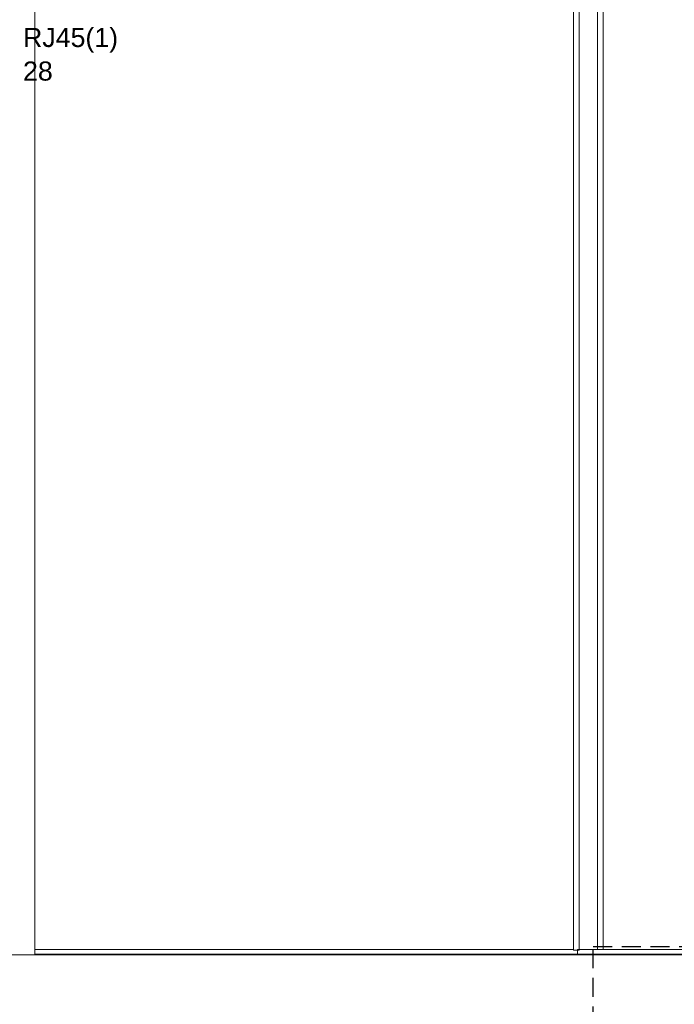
# Model space of a CAD drawing. Header units: millimetres. Extents: x 4476663 to 4477054, y -30323851 to -30323414.
# Tile 84 of 256: x 4476906 to 4476913, y -30323780 to -30323770. Entities that reach past the tile are written whole.
import ezdxf

# ---------------------------------------------------------------- set-up
doc = ezdxf.new("R2010")
doc.units = ezdxf.units.MM
doc.linetypes.add('JIS_02_2.0', pattern=[0.3, 0.2, -0.1])
doc.linetypes.add('NULL', pattern=[0])
for name, color, linetype, lineweight in [('IFC-Parede padrão-Contorno', 44, 'Continuous', 5), ('IFC-Parede-Contorno', 42, 'Continuous', 5), ('Textos', 7, 'Continuous', 9)]:
    doc.layers.add(name, color=color, linetype=linetype, lineweight=lineweight)
doc.styles.add('ARIAL', font='arial.ttf')

msp = doc.modelspace()

# ---------------------------------------------------------------- linework, layer by layer
at = {"color": 3, "linetype": 'JIS_02_2.0'}
msp.add_lwpolyline([(4476911.877, -30323779.512), (4476930.025, -30323779.512), (4476930.025, -30323787.838), (4476911.877, -30323787.838)], close=True, dxfattribs=at)
at = {"layer": 'IFC-Parede padrão-Contorno', "color": 8, "lineweight": 5}
for p, q in [((4476911.922, -30323779.544), (4476911.922, -30323753.459)), ((4476911.982, -30323779.544), (4476911.982, -30323753.459)), ((4476906.042, -30323772.439), (4476906.042, -30323762.739)), ((4476911.731, -30323779.549), (4476911.731, -30323764.933)), ((4476911.671, -30323779.549), (4476911.671, -30323768.065)), ((4476906.042, -30323774.483), (4476906.042, -30323772.439)), ((4476906.042, -30323778.369), (4476906.042, -30323774.483)), ((4476906.042, -30323778.953), (4476906.042, -30323778.369)), ((4476906.042, -30323779.598), (4476906.042, -30323778.953)), ((4476905.742, -30323779.598), (4476905.954, -30323779.598)), ((4476905.954, -30323779.598), (4476905.975, -30323779.598)), ((4476905.975, -30323779.598), (4476906.042, -30323779.598)), ((4476906.042, -30323779.598), (4476911.922, -30323779.598)), ((4476911.671, -30323779.549), (4476911.705, -30323779.549)), ((4476911.705, -30323779.549), (4476911.731, -30323779.549)), ((4476911.922, -30323779.598), (4476911.922, -30323779.592)), ((4476911.922, -30323779.598), (4476911.982, -30323779.598)), ((4476911.982, -30323779.598), (4476911.982, -30323779.592)), ((4476911.982, -30323779.598), (4476938.026, -30323779.598))]:
    msp.add_line(p, q, dxfattribs=at)
at = {"layer": 'IFC-Parede-Contorno', "color": 8, "lineweight": 5}
for p, q in [((4476906.042, -30323779.544), (4476911.671, -30323779.544)), ((4476906.042, -30323779.592), (4476911.716, -30323779.592)), ((4476911.716, -30323779.544), (4476919.895, -30323779.544)), ((4476911.716, -30323779.577), (4476911.716, -30323779.544)), ((4476911.716, -30323779.592), (4476911.716, -30323779.577)), ((4476911.716, -30323779.592), (4476919.132, -30323779.592))]:
    msp.add_line(p, q, dxfattribs=at)

# ---------------------------------------------------------------- texts
at = {"layer": 'Textos', "linetype": 'NULL', "char_height": 0.2, "attachment_point": 7, "line_spacing_factor": 0.6, "style": 'ARIAL'}
for s, insert, width in [('RJ45(1)', (4476905.919, -30323770.168), 1.9872), ('28', (4476905.919, -30323770.462), 0.62134)]:
    msp.add_mtext(s, dxfattribs=dict(at, insert=insert, width=width))

doc.saveas('drawing.dxf')
